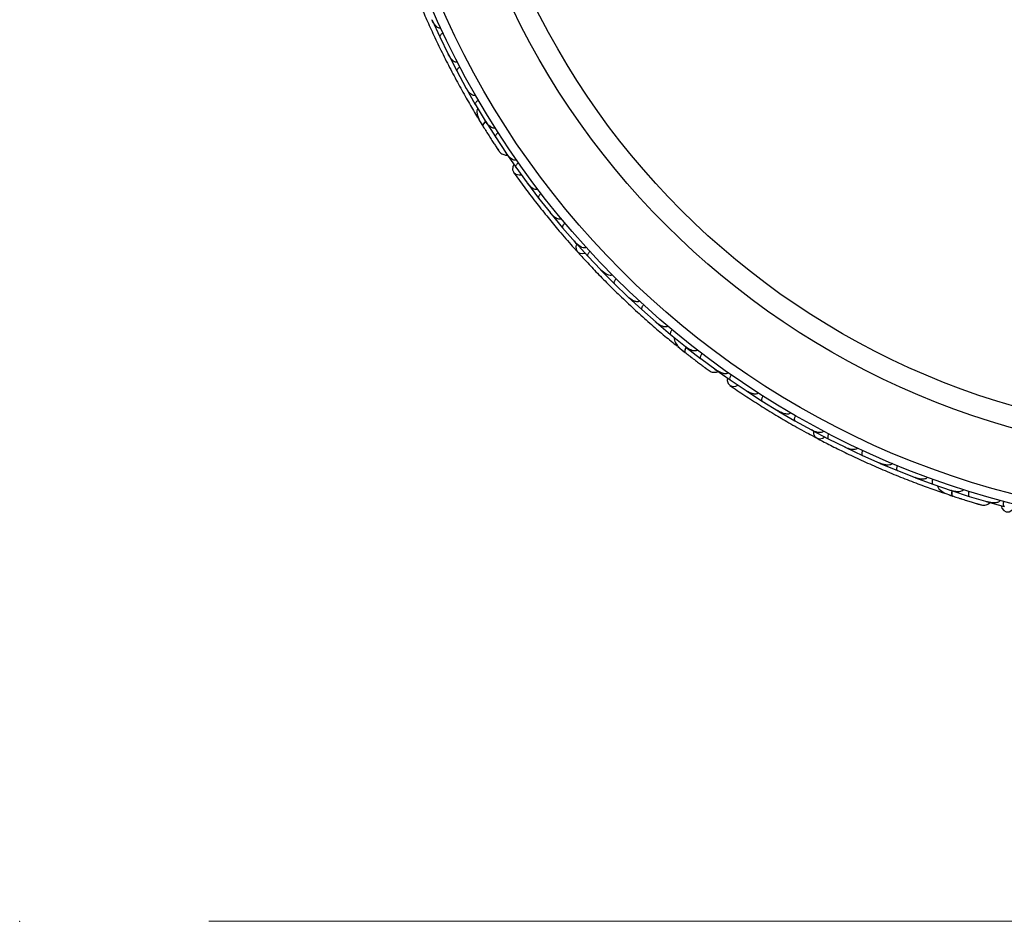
# Model space of a CAD drawing. Header units: millimetres. Extents: x 59 to 109, y 26 to 144.
# Tile 8 of 158: x 75 to 80, y 26 to 31. Entities that reach past the tile are written whole.
import ezdxf

# ---------------------------------------------------------------- set-up
doc = ezdxf.new("R2010")
doc.units = ezdxf.units.MM
doc.header["$PDSIZE"] = -1
doc.styles.add('SLDTEXTSTYLE0', font='TXT', dxfattribs={"width": 0.75})
doc.dimstyles.new('SLDDIMSTYLE2', dxfattribs={"dimtxt": 3.5, "dimasz": 3.302, "dimexe": 0, "dimexo": 0.0625, "dimgap": 0.875, "dimtad": 1, "dimlfac": 20, "dimrnd": 1e-09, "dimzin": 12, "dimdsep": 46, "dimtxsty": 'SLDTEXTSTYLE0', "dimsah": 1, "dimcen": 0.09, "dimadec": 0, "dimazin": 3, "dimtfac": 1, "dimtofl": 0, "dimtmove": 0, "dimatfit": 3, "dimfxl": 0, "dimfrac": 2, "dimtolj": 1, "dimtzin": 12, "dimarcsym": 0})

# ---------------------------------------------------------------- blocks, each defined once
blk = doc.blocks.new('_D_2')
at = {"color": 7, "linetype": 'Continuous', "lineweight": 18}
for p, q in [((75.8997, 58.7227), (102.5588, 58.7227)), ((101.5588, 58.7227), (101.5588, 26.2227)), ((75.8997, 26.2227), (102.5588, 26.2227))]:
    blk.add_line(p, q, dxfattribs=at)
for points in [[(101.5588, 58.7227), (101.0508, 55.4207), (102.0668, 55.4207)], [(101.5588, 26.2227), (102.0668, 29.5247), (101.0508, 29.5247)]]:
    blk.add_solid(points, dxfattribs=at)
at = {"color": 7, "linetype": 'Continuous', "lineweight": 18, "insert": (97.047, 39.7543), "char_height": 3.5, "attachment_point": 1, "rotation": 90, "style": 'SLDTEXTSTYLE0'}
blk.add_mtext('650', dxfattribs=at)

msp = doc.modelspace()

# ---------------------------------------------------------------- linework, layer by layer
at = {"color": 7, "linetype": 'Continuous', "lineweight": 25}
for p, q in [((77.08167, 30.98871), (77.12242, 30.90004)), ((77.1225, 30.90007), (77.16681, 30.80962)), ((77.1636, 30.81617), (77.16676, 30.80966)), ((77.1677, 30.80697), (77.21234, 30.72006)), ((77.21242, 30.72009), (77.26077, 30.63143)), ((77.25745, 30.63751), (77.26077, 30.63139)), ((77.26175, 30.62886), (77.31031, 30.54374)), ((77.31038, 30.54377), (77.36276, 30.45702)), ((77.3243, 30.47181), (77.32875, 30.46451)), ((77.3595, 30.46242), (77.36279, 30.45693)), ((77.3639, 30.45442), (77.41642, 30.3711)), ((77.41648, 30.37114), (77.47298, 30.28627)), ((77.46796, 30.29284), (77.52425, 30.21145)), ((77.46986, 30.29096), (77.47305, 30.28614)), ((77.52433, 30.21149), (77.58424, 30.12916)), ((77.58013, 30.13481), (77.58403, 30.12942)), ((77.5856, 30.12667), (77.64502, 30.04826)), ((77.64508, 30.0483), (77.70821, 29.96914)), ((77.70359, 29.97495), (77.70802, 29.96935)), ((77.70967, 29.96673), (77.77218, 29.89136)), ((77.77225, 29.8914), (77.83854, 29.81537)), ((77.83355, 29.82109), (77.83838, 29.81552)), ((77.84009, 29.81304), (77.90567, 29.74067)), ((77.90573, 29.74071), (77.97517, 29.66778)), ((77.96996, 29.67325), (77.97506, 29.66787)), ((77.97682, 29.66552), (78.04544, 29.59614)), ((78.0455, 29.59619), (78.11807, 29.52635)), ((78.11282, 29.53141), (78.11801, 29.52638)), ((78.11982, 29.52416), (78.19149, 29.45777)), ((78.19155, 29.45782), (78.26731, 29.39104)), ((78.26211, 29.39563), (78.26733, 29.39101)), ((78.26912, 29.38897), (78.34386, 29.32559)), ((78.34392, 29.32564), (78.42281, 29.26204)), ((78.3816, 29.26278), (78.41591, 29.23536)), ((78.41789, 29.266), (78.42286, 29.26197)), ((78.42476, 29.25999), (78.50261, 29.19965)), ((78.50266, 29.19971), (78.58478, 29.13929)), ((78.57781, 29.14374), (78.65855, 29.08651)), ((78.58024, 29.14262), (78.58489, 29.13918)), ((78.6586, 29.08657), (78.74307, 29.02971)), ((78.73727, 29.03361), (78.74278, 29.02988)), ((78.74519, 29.02782), (78.82784, 28.97447)), ((78.82789, 28.97453), (78.91429, 28.92174)), ((78.90796, 28.92561), (78.91404, 28.92187)), ((78.91648, 28.91997), (79.001, 28.87052)), ((79.00105, 28.87058), (79.08935, 28.82181)), ((79.08271, 28.82548), (79.08915, 28.8219)), ((79.0916, 28.82015), (79.17798, 28.77457)), ((79.17802, 28.77464), (79.26822, 28.72985)), ((79.26145, 28.73321), (79.26808, 28.7299)), ((79.27054, 28.72829), (79.35875, 28.68657)), ((79.35879, 28.68663), (79.45087, 28.64582)), ((79.4442, 28.64878), (79.45081, 28.64583)), ((79.45326, 28.64437), (79.54332, 28.60649)), ((79.54336, 28.60656), (79.63739, 28.56972)), ((79.63094, 28.57225), (79.63742, 28.56969)), ((79.6398, 28.56839), (79.73171, 28.53439)), ((79.73174, 28.53446), (79.82763, 28.50168)), ((79.82166, 28.50372), (79.82771, 28.50163)), ((79.83017, 28.50042), (79.92396, 28.47035)), ((79.78866, 28.48828), (79.83027, 28.47425)), ((79.92399, 28.47042), (80.02182, 28.44173)), ((80.01375, 28.44353), (80.10919, 28.41736)), ((80.01641, 28.44331), (80.02195, 28.44167))]:
    msp.add_line(p, q, dxfattribs=at)
at = {"color": 1, "linetype": 'Continuous', "lineweight": 25, "flags": 128}
for points in [[(77.3646, 30.4538), (77.36225, 30.45163), (77.35682, 30.446), (77.35277, 30.44072), (77.35025, 30.43601), (77.34936, 30.43203), (77.35014, 30.42895)], [(78.42564, 29.25964), (78.42416, 29.2568), (78.42099, 29.24965), (78.41899, 29.2433), (78.41824, 29.23801), (78.41876, 29.23398), (78.42055, 29.23135)], [(79.83111, 28.50039), (79.8307, 28.49722), (79.83016, 28.48941), (79.83045, 28.48277), (79.83155, 28.47754), (79.83343, 28.47393), (79.836, 28.47207)]]:
    msp.add_lwpolyline(points, dxfattribs=at)
at = {"color": 7, "linetype": 'Continuous', "lineweight": 25, "flags": 128}
for points in [[(77.51402, 30.22566), (77.50866, 30.2129), (77.5078, 30.19674), (77.51373, 30.18295), (77.52558, 30.17358), (77.5416, 30.16999), (77.55319, 30.17106)], [(77.84583, 29.80642), (77.8418, 29.79198), (77.84318, 29.77614), (77.85086, 29.76349), (77.86372, 29.75586), (77.87992, 29.75436), (77.89065, 29.75664)], [(78.45951, 29.20101), (78.45924, 29.20124), (78.459, 29.20146)], [(78.64407, 29.09636), (78.6434, 29.08253), (78.64812, 29.06706), (78.65841, 29.05614), (78.67275, 29.05137), (78.68903, 29.05348), (78.69956, 29.05845)], [(79.09926, 28.81589), (79.10041, 28.80095), (79.10713, 28.78653), (79.11867, 28.77727), (79.13337, 28.7745), (79.1491, 28.77863), (79.1584, 28.78445)], [(79.88299, 28.45689), (79.88266, 28.45701), (79.88236, 28.45714)], [(80.09222, 28.42167), (80.09631, 28.40845), (80.10604, 28.39552), (80.11945, 28.38877), (80.13455, 28.38921), (80.14913, 28.39675), (80.15732, 28.40503)]]:
    msp.add_lwpolyline(points, dxfattribs=at)
at = {"color": 7, "linetype": 'Continuous', "lineweight": 25}
for radius in [4.575, 4.525, 4.188, 4.075]:
    msp.add_circle((81.28132, 32.86543), radius, dxfattribs=at)
for centre, start, end in [((77.34483, 30.48671), 161.6192, 207.09896), ((78.3958, 29.2838), 181.6192, 227.09896), ((79.79481, 28.51289), 201.6192, 247.09896)]:
    msp.add_arc(centre, 0.02567, start, end, dxfattribs=at)
for points, knots in [([(76.99614, 31.12536), (77.0049, 31.10404), (77.02237, 31.0615), (77.0565, 30.98284), (77.09568, 30.89723), (77.13925, 30.80697), (77.1858, 30.71591), (77.2332, 30.62794), (77.28, 30.54528), (77.30807, 30.49828), (77.32212, 30.47476)], [0, 0, 0, 0, 0.1251424, 0.2497929, 0.374676, 0.4998622, 0.6249666, 0.7502587, 0.8750633, 1, 1, 1, 1]), ([(77.12781, 30.94738), (77.12751, 30.94725), (77.12652, 30.9468), (77.12411, 30.94618), (77.12032, 30.94629), (77.11379, 30.94835), (77.10657, 30.95341), (77.09317, 30.96695), (77.08529, 30.98038), (77.08042, 30.9913), (77.08038, 30.99138)], [0, 0, 0, 0, 0.01307317, 0.044023, 0.10022455, 0.16635662, 0.32972078, 0.47392312, 0.99641253, 1, 1, 1, 1]), ([(77.14047, 30.92019), (77.14027, 30.92009), (77.13773, 30.91888), (77.133, 30.91617), (77.12739, 30.91177), (77.1233, 30.90707), (77.12166, 30.90304), (77.12196, 30.90084), (77.12233, 30.90003), (77.12235, 30.9)], [0, 0, 0, 0, 0.0167419, 0.2070718, 0.3985504, 0.5993354, 0.8310375, 0.9934948, 1, 1, 1, 1]), ([(77.21563, 30.76764), (77.21557, 30.76761), (77.21446, 30.76701), (77.2118, 30.76618), (77.20676, 30.76636), (77.19774, 30.76974), (77.18678, 30.77897), (77.1755, 30.79302), (77.16918, 30.8038), (77.16635, 30.80947), (77.16631, 30.80954)], [0, 0, 0, 0, 0.0028352, 0.050977, 0.1103366, 0.2078119, 0.4531845, 0.7216401, 0.9964148, 1, 1, 1, 1]), ([(77.22952, 30.74094), (77.22932, 30.74083), (77.22683, 30.73951), (77.22223, 30.7366), (77.21681, 30.73196), (77.21293, 30.72709), (77.21147, 30.72299), (77.21186, 30.72081), (77.21227, 30.72002), (77.21229, 30.71999)], [0, 0, 0, 0, 0.016652, 0.2070285, 0.3985507, 0.5993597, 0.831024, 0.9934916, 1, 1, 1, 1]), ([(77.31142, 30.59156), (77.31056, 30.59113), (77.30867, 30.59019), (77.30463, 30.58976), (77.29813, 30.591), (77.28469, 30.59849), (77.27171, 30.6129), (77.26322, 30.62605), (77.26031, 30.63128), (77.26027, 30.63135)], [0, 0, 0, 0, 0.0388574, 0.084812, 0.162938, 0.3126958, 0.7369051, 0.9964149, 1, 1, 1, 1]), ([(77.32658, 30.56529), (77.32524, 30.56447), (77.3217, 30.56228), (77.31662, 30.55814), (77.31208, 30.55308), (77.30954, 30.54819), (77.30953, 30.54521), (77.31013, 30.54389), (77.31026, 30.54366), (77.31027, 30.54363)], [0, 0, 0, 0, 0.11561, 0.3057804, 0.50122242, 0.72569819, 0.95034449, 0.99348532, 1, 1, 1, 1]), ([(77.32326, 30.52275), (77.32227, 30.52078), (77.31902, 30.51428), (77.31826, 30.49607), (77.32699, 30.46689), (77.34227, 30.44185), (77.35016, 30.42892)], [0, 0, 0, 0, 0.0722062, 0.2380923, 0.6065513, 1, 1, 1, 1]), ([(77.32876, 30.46453), (77.32875, 30.46454), (77.32844, 30.46472), (77.33054, 30.46135), (77.33492, 30.4538), (77.34214, 30.44195), (77.34795, 30.43257), (77.34967, 30.42981)], [0, 0, 0, 0, 0.0063417, 0.1391324, 0.4541713, 0.8392735, 1, 1, 1, 1]), ([(77.34844, 30.4317), (77.3535, 30.42356), (77.3636, 30.40731), (77.37942, 30.38229), (77.39472, 30.35842), (77.40871, 30.3369), (77.42064, 30.31875), (77.42961, 30.30522), (77.43538, 30.2966), (77.43608, 30.29557), (77.43643, 30.29507)], [0, 0, 0, 0, 0.1253341, 0.2502351, 0.3757048, 0.5015073, 0.6270811, 0.7524027, 0.8783335, 1, 1, 1, 1]), ([(77.366, 30.45305), (77.36558, 30.45273), (77.36096, 30.44917), (77.35489, 30.44251), (77.34946, 30.43447), (77.34924, 30.4305), (77.35008, 30.42906), (77.35014, 30.42895)], [0, 0, 0, 0, 0.0316493, 0.3464731, 0.6613851, 0.9762941, 1, 1, 1, 1]), ([(77.41527, 30.41917), (77.41468, 30.41882), (77.41313, 30.41792), (77.40966, 30.41712), (77.40379, 30.41757), (77.39177, 30.42263), (77.37693, 30.43598), (77.3669, 30.44938), (77.36235, 30.45677), (77.36231, 30.45684)], [0, 0, 0, 0, 0.0273886, 0.0721385, 0.1418849, 0.2690946, 0.6203421, 0.9964192, 1, 1, 1, 1]), ([(77.36473, 30.4056), (77.36563, 30.40416), (77.36957, 30.39786), (77.37342, 30.39179), (77.37638, 30.38711)], [0, 0, 0, 0, 0.2287199, 1, 1, 1, 1]), ([(77.43176, 30.39329), (77.43046, 30.39241), (77.42702, 30.39007), (77.42212, 30.38572), (77.4178, 30.38047), (77.41547, 30.37548), (77.41559, 30.37251), (77.41624, 30.37122), (77.41638, 30.371), (77.4164, 30.37097)], [0, 0, 0, 0, 0.1153787, 0.305714, 0.5012752, 0.7256734, 0.9502371, 0.9934744, 1, 1, 1, 1]), ([(77.42076, 30.31853), (77.4249, 30.31228), (77.43319, 30.29977), (77.43527, 30.29674), (77.43631, 30.29522)], [0, 0, 0, 0, 0.4997894, 1, 1, 1, 1]), ([(77.43637, 30.29514), (77.43911, 30.29196), (77.44447, 30.28573), (77.45479, 30.27936), (77.46535, 30.27593), (77.4739, 30.27434), (77.47859, 30.27527), (77.47993, 30.27553)], [0, 0, 0, 0, 0.25091, 0.490928, 0.714443, 0.9181712, 1, 1, 1, 1]), ([(77.52728, 30.25053), (77.52694, 30.25029), (77.52569, 30.24944), (77.52274, 30.24839), (77.5174, 30.24821), (77.50673, 30.25141), (77.49463, 30.2602), (77.48234, 30.27271), (77.4757, 30.2814), (77.4726, 30.28598), (77.47255, 30.28605)], [0, 0, 0, 0, 0.0165279, 0.0607653, 0.1238722, 0.2334997, 0.5249132, 0.7588895, 0.9964268, 1, 1, 1, 1]), ([(77.53854, 30.23442), (77.53728, 30.23349), (77.53394, 30.23101), (77.52923, 30.22645), (77.52513, 30.22103), (77.52301, 30.21595), (77.52325, 30.21299), (77.52395, 30.21173), (77.5241, 30.21152), (77.52412, 30.21149)], [0, 0, 0, 0, 0.1152798, 0.3056806, 0.5012898, 0.7256609, 0.9501956, 0.9934701, 1, 1, 1, 1]), ([(77.51308, 30.18383), (77.53108, 30.15883), (77.56529, 30.11127), (77.62521, 30.03232), (77.68487, 29.95694), (77.74782, 29.88087), (77.80117, 29.8186), (77.83609, 29.78005), (77.84621, 29.76888)], [0, 0, 0, 0, 0.2180556, 0.4147202, 0.5912036, 0.7489875, 0.9272426, 1, 1, 1, 1]), ([(77.63974, 30.09605), (77.63882, 30.09544), (77.63764, 30.09466), (77.63488, 30.09374), (77.62985, 30.09322), (77.62239, 30.09527), (77.60969, 30.10186), (77.59657, 30.11327), (77.58737, 30.12414), (77.58375, 30.12903), (77.5837, 30.12909)], [0, 0, 0, 0, 0.0439924, 0.0565425, 0.1182118, 0.2485839, 0.3779124, 0.7339208, 0.9964229, 1, 1, 1, 1]), ([(77.65826, 30.07186), (77.65808, 30.07173), (77.65587, 30.07), (77.65184, 30.06633), (77.6473, 30.06084), (77.64431, 30.05537), (77.64357, 30.05109), (77.64433, 30.04901), (77.64487, 30.04831), (77.64489, 30.04828)], [0, 0, 0, 0, 0.01636109, 0.20688497, 0.39854552, 0.59943138, 0.8309806, 0.99348164, 1, 1, 1, 1]), ([(77.76499, 29.93866), (77.76432, 29.93815), (77.76304, 29.93718), (77.76012, 29.93607), (77.75483, 29.93547), (77.74758, 29.93716), (77.73475, 29.94307), (77.72121, 29.95383), (77.71154, 29.96429), (77.70774, 29.96898), (77.70768, 29.96904)], [0, 0, 0, 0, 0.0336188, 0.0647198, 0.1259403, 0.2511281, 0.3754616, 0.735616, 0.9964191, 1, 1, 1, 1]), ([(77.78437, 29.91553), (77.78319, 29.91448), (77.78008, 29.91171), (77.7758, 29.90675), (77.7722, 29.90098), (77.77055, 29.89572), (77.77106, 29.89278), (77.77188, 29.89158), (77.77205, 29.89138), (77.77207, 29.89136)], [0, 0, 0, 0, 0.1157169, 0.3058088, 0.5011944, 0.7257089, 0.9503963, 0.9934905, 1, 1, 1, 1]), ([(77.89653, 29.78748), (77.89609, 29.78711), (77.89472, 29.78592), (77.89161, 29.78457), (77.88434, 29.78374), (77.87516, 29.78651), (77.85769, 29.79566), (77.84605, 29.80619), (77.83809, 29.81516), (77.83804, 29.81522)], [0, 0, 0, 0, 0.02335, 0.0734618, 0.134698, 0.325553, 0.4727956, 0.9964114, 1, 1, 1, 1]), ([(77.84971, 29.76468), (77.86523, 29.74765), (77.89619, 29.71365), (77.95517, 29.6514), (78.02127, 29.58435), (78.09308, 29.51444), (78.16797, 29.4448), (78.2426, 29.37833), (78.31485, 29.31667), (78.3573, 29.2821), (78.37854, 29.26481)], [0, 0, 0, 0, 0.1251424, 0.2497929, 0.374676, 0.4998622, 0.6249666, 0.7502587, 0.8750633, 1, 1, 1, 1]), ([(77.9168, 29.76533), (77.91567, 29.76423), (77.91268, 29.76133), (77.90862, 29.75619), (77.90529, 29.75027), (77.90387, 29.74493), (77.90451, 29.74201), (77.90538, 29.74085), (77.90556, 29.74066), (77.90558, 29.74064)], [0, 0, 0, 0, 0.1158119, 0.3058371, 0.5011744, 0.7257197, 0.95044, 0.9934949, 1, 1, 1, 1]), ([(78.03431, 29.64247), (78.03408, 29.64224), (78.0333, 29.64148), (78.03124, 29.64008), (78.02765, 29.63888), (78.02081, 29.63859), (78.01229, 29.64087), (77.99506, 29.64901), (77.98307, 29.65894), (77.97475, 29.66753), (77.9747, 29.66759)], [0, 0, 0, 0, 0.0130732, 0.044023, 0.1002245, 0.1663566, 0.3297208, 0.4739231, 0.9964125, 1, 1, 1, 1]), ([(78.05551, 29.62125), (78.05535, 29.62108), (78.05338, 29.61907), (78.04986, 29.61491), (78.04609, 29.60887), (78.04386, 29.60305), (78.0437, 29.5987), (78.04473, 29.59674), (78.04536, 29.5961), (78.04538, 29.59608)], [0, 0, 0, 0, 0.01674193, 0.20707182, 0.39855042, 0.59933539, 0.83103755, 0.9934948, 1, 1, 1, 1]), ([(78.17831, 29.5036), (78.17826, 29.50355), (78.17742, 29.50261), (78.17521, 29.50092), (78.17041, 29.49936), (78.16078, 29.49946), (78.14733, 29.50438), (78.13192, 29.51373), (78.1223, 29.5217), (78.11769, 29.52605), (78.11764, 29.52611)], [0, 0, 0, 0, 0.0028352, 0.050977, 0.1103366, 0.2078119, 0.4531845, 0.7216401, 0.9964148, 1, 1, 1, 1]), ([(78.20049, 29.48326), (78.20034, 29.48309), (78.19846, 29.481), (78.19513, 29.47669), (78.19162, 29.47048), (78.18964, 29.46457), (78.18967, 29.46022), (78.19078, 29.45831), (78.19144, 29.45771), (78.19146, 29.45768)], [0, 0, 0, 0, 0.016652, 0.2070285, 0.3985507, 0.5993597, 0.831024, 0.9934916, 1, 1, 1, 1]), ([(78.32855, 29.3709), (78.32788, 29.3702), (78.32643, 29.36867), (78.32278, 29.36689), (78.31625, 29.36583), (78.30106, 29.36827), (78.28394, 29.37738), (78.27146, 29.38683), (78.26693, 29.39075), (78.26687, 29.3908)], [0, 0, 0, 0, 0.0388574, 0.084812, 0.162938, 0.3126958, 0.7369051, 0.9964149, 1, 1, 1, 1]), ([(78.35178, 29.35141), (78.3508, 29.35017), (78.34822, 29.34691), (78.34486, 29.34128), (78.34232, 29.33497), (78.34161, 29.3295), (78.34262, 29.3267), (78.34363, 29.32567), (78.34383, 29.3255), (78.34386, 29.32548)], [0, 0, 0, 0, 0.11561, 0.3057804, 0.5012224, 0.7256982, 0.9503445, 0.9934853, 1, 1, 1, 1]), ([(78.3632, 29.31029), (78.36295, 29.3081), (78.36212, 29.30089), (78.36764, 29.28351), (78.38582, 29.25907), (78.40874, 29.24077), (78.42058, 29.23132)], [0, 0, 0, 0, 0.0722062, 0.2380923, 0.6065513, 1, 1, 1, 1]), ([(78.41801, 29.23335), (78.42554, 29.22743), (78.44059, 29.21561), (78.46402, 29.19752), (78.48656, 29.18032), (78.50707, 29.16488), (78.52449, 29.1519), (78.53754, 29.14226), (78.54591, 29.13613), (78.54692, 29.1354), (78.54742, 29.13505)], [0, 0, 0, 0, 0.1253341, 0.2502351, 0.3757048, 0.5015073, 0.6270811, 0.7524027, 0.8783335, 1, 1, 1, 1]), ([(78.42721, 29.25942), (78.42692, 29.25897), (78.4238, 29.25405), (78.42037, 29.24571), (78.41802, 29.2363), (78.41917, 29.2325), (78.42046, 29.23142), (78.42055, 29.23135)], [0, 0, 0, 0, 0.0316493, 0.3464731, 0.6613851, 0.9762941, 1, 1, 1, 1]), ([(78.48509, 29.24443), (78.48466, 29.2439), (78.48351, 29.24252), (78.48053, 29.24059), (78.47485, 29.239), (78.46183, 29.23965), (78.44332, 29.24711), (78.4293, 29.25628), (78.42251, 29.26166), (78.42244, 29.26171)], [0, 0, 0, 0, 0.0273886, 0.0721385, 0.1418849, 0.2690946, 0.6203421, 0.9964192, 1, 1, 1, 1]), ([(78.50944, 29.22575), (78.50852, 29.22448), (78.50608, 29.22111), (78.50297, 29.21534), (78.50071, 29.20893), (78.50023, 29.20344), (78.50135, 29.20069), (78.5024, 29.1997), (78.50261, 29.19955), (78.50264, 29.19952)], [0, 0, 0, 0, 0.11537866, 0.30571398, 0.50127523, 0.72567344, 0.9502371, 0.99347441, 1, 1, 1, 1]), ([(78.44555, 29.21183), (78.44563, 29.21177), (78.45029, 29.2081), (78.45494, 29.20452), (78.45952, 29.20101)], [0, 0, 0, 0, 0.0174037, 1, 1, 1, 1]), ([(78.52467, 29.15174), (78.5307, 29.14728), (78.54277, 29.13836), (78.54576, 29.13622), (78.54726, 29.13515)], [0, 0, 0, 0, 0.4997894, 1, 1, 1, 1]), ([(78.54734, 29.1351), (78.551, 29.13304), (78.55817, 29.12902), (78.57005, 29.12657), (78.58114, 29.12695), (78.58972, 29.12839), (78.59381, 29.13086), (78.59498, 29.13157)], [0, 0, 0, 0, 0.25091, 0.490928, 0.714443, 0.9181712, 1, 1, 1, 1]), ([(78.64802, 29.12426), (78.64778, 29.12393), (78.6469, 29.1227), (78.64449, 29.1207), (78.63953, 29.11871), (78.62841, 29.11807), (78.61404, 29.12219), (78.59821, 29.12974), (78.589, 29.13564), (78.58452, 29.13888), (78.58445, 29.13893)], [0, 0, 0, 0, 0.01652787, 0.06076532, 0.12387224, 0.23349968, 0.5249132, 0.75888947, 0.99642682, 1, 1, 1, 1]), ([(78.66412, 29.11299), (78.66325, 29.11168), (78.66096, 29.1082), (78.6581, 29.10231), (78.6561, 29.09582), (78.65584, 29.09031), (78.65708, 29.08761), (78.65817, 29.08667), (78.65838, 29.08652), (78.65841, 29.0865)], [0, 0, 0, 0, 0.1152798, 0.3056806, 0.5012898, 0.7256609, 0.9501956, 0.9934701, 1, 1, 1, 1]), ([(78.6575, 29.05674), (78.68296, 29.03939), (78.73138, 29.00641), (78.81469, 28.95271), (78.89653, 28.90229), (78.9817, 28.85233), (79.05313, 28.81206), (79.09912, 28.78779), (79.11246, 28.78075)], [0, 0, 0, 0, 0.2180556, 0.4147202, 0.5912036, 0.7489875, 0.9272426, 1, 1, 1, 1]), ([(78.80654, 29.01757), (78.80589, 29.01668), (78.80505, 29.01554), (78.80276, 29.01373), (78.79822, 29.01153), (78.7905, 29.0109), (78.77632, 29.01275), (78.76008, 29.01898), (78.74772, 29.02605), (78.74264, 29.02941), (78.74257, 29.02945)], [0, 0, 0, 0, 0.0439924, 0.0565425, 0.1182118, 0.2485839, 0.3779124, 0.7339208, 0.9964229, 1, 1, 1, 1]), ([(78.83222, 29.00118), (78.8321, 29.00099), (78.83061, 28.9986), (78.82807, 28.99378), (78.82569, 28.98706), (78.82475, 28.9809), (78.82552, 28.97663), (78.82694, 28.97494), (78.82769, 28.97446), (78.82772, 28.97444)], [0, 0, 0, 0, 0.0163611, 0.206885, 0.3985455, 0.5994314, 0.8309806, 0.9934816, 1, 1, 1, 1]), ([(78.97807, 28.91251), (78.97761, 28.91181), (78.97674, 28.91045), (78.97438, 28.90841), (78.96961, 28.90604), (78.96222, 28.90514), (78.94814, 28.90632), (78.93174, 28.91179), (78.91907, 28.91831), (78.9139, 28.92141), (78.91383, 28.92146)], [0, 0, 0, 0, 0.0336188, 0.0647198, 0.1259403, 0.2511281, 0.3754616, 0.735616, 0.9964191, 1, 1, 1, 1]), ([(79.00419, 28.8974), (79.00344, 28.89601), (79.00146, 28.89235), (78.99914, 28.88622), (78.99773, 28.87957), (78.99798, 28.87406), (78.99946, 28.87147), (79.00064, 28.87063), (79.00087, 28.8705), (79.0009, 28.87048)], [0, 0, 0, 0, 0.11571691, 0.30580882, 0.50119443, 0.72570886, 0.95039629, 0.99349051, 1, 1, 1, 1]), ([(79.15338, 28.81544), (79.1531, 28.81493), (79.15221, 28.81335), (79.14976, 28.81102), (79.14321, 28.80775), (79.13363, 28.80722), (79.11408, 28.80984), (79.09954, 28.81576), (79.089, 28.82146), (79.08893, 28.8215)], [0, 0, 0, 0, 0.02335, 0.0734618, 0.134698, 0.325553, 0.4727956, 0.9964114, 1, 1, 1, 1]), ([(79.11719, 28.778), (79.13759, 28.7673), (79.17832, 28.74594), (79.25503, 28.70762), (79.34007, 28.66722), (79.43147, 28.62609), (79.52566, 28.58626), (79.61851, 28.54933), (79.70749, 28.5161), (79.75921, 28.49813), (79.78509, 28.48915)], [0, 0, 0, 0, 0.1251424, 0.2497929, 0.374676, 0.4998622, 0.6249666, 0.7502587, 0.8750633, 1, 1, 1, 1]), ([(79.18001, 28.80156), (79.17932, 28.80014), (79.1775, 28.79639), (79.17544, 28.79017), (79.17434, 28.78346), (79.17483, 28.77796), (79.17643, 28.77544), (79.17765, 28.77465), (79.17788, 28.77453), (79.17791, 28.77451)], [0, 0, 0, 0, 0.1158119, 0.3058371, 0.5011744, 0.7257197, 0.95044, 0.9934949, 1, 1, 1, 1]), ([(79.33245, 28.72629), (79.33231, 28.726), (79.33184, 28.72502), (79.33038, 28.723), (79.32742, 28.72064), (79.32109, 28.71803), (79.3123, 28.71726), (79.29333, 28.71902), (79.27867, 28.72425), (79.26791, 28.72947), (79.26784, 28.72951)], [0, 0, 0, 0, 0.0130732, 0.044023, 0.1002245, 0.1663566, 0.3297208, 0.4739231, 0.9964125, 1, 1, 1, 1]), ([(79.35963, 28.7136), (79.35954, 28.71339), (79.35837, 28.71083), (79.35649, 28.70572), (79.35502, 28.69875), (79.3549, 28.69251), (79.35624, 28.68837), (79.35788, 28.68688), (79.35869, 28.6865), (79.35872, 28.68649)], [0, 0, 0, 0, 0.0167419, 0.2070718, 0.3985504, 0.5993354, 0.8310375, 0.9934948, 1, 1, 1, 1]), ([(79.51526, 28.64505), (79.51523, 28.64499), (79.51477, 28.64382), (79.51326, 28.64147), (79.50928, 28.63837), (79.5002, 28.63517), (79.48588, 28.63519), (79.4682, 28.6387), (79.45643, 28.6429), (79.45062, 28.64542), (79.45055, 28.64545)], [0, 0, 0, 0, 0.0028352, 0.050977, 0.1103366, 0.2078119, 0.4531845, 0.7216401, 0.9964148, 1, 1, 1, 1]), ([(79.54306, 28.63352), (79.54298, 28.63331), (79.54192, 28.6307), (79.54027, 28.62551), (79.5391, 28.61848), (79.53926, 28.61225), (79.54077, 28.60817), (79.54247, 28.60676), (79.54329, 28.60641), (79.54332, 28.6064)], [0, 0, 0, 0, 0.016652, 0.2070285, 0.3985507, 0.5993597, 0.831024, 0.9934916, 1, 1, 1, 1]), ([(79.70182, 28.57174), (79.70144, 28.57085), (79.7006, 28.56892), (79.69778, 28.566), (79.692, 28.56277), (79.67689, 28.55987), (79.65769, 28.56257), (79.64273, 28.56718), (79.63713, 28.56932), (79.63706, 28.56934)], [0, 0, 0, 0, 0.0388574, 0.084812, 0.162938, 0.3126958, 0.7369051, 0.9964149, 1, 1, 1, 1]), ([(79.73032, 28.56137), (79.72982, 28.55987), (79.72851, 28.55592), (79.72728, 28.54948), (79.72706, 28.54269), (79.72826, 28.53731), (79.73016, 28.53502), (79.73147, 28.53439), (79.73171, 28.5343), (79.73175, 28.53429)], [0, 0, 0, 0, 0.11561, 0.3057804, 0.5012224, 0.7256982, 0.9503445, 0.9934853, 1, 1, 1, 1]), ([(79.75512, 28.52663), (79.75563, 28.52449), (79.75732, 28.51743), (79.76844, 28.50299), (79.79389, 28.48624), (79.82169, 28.47689), (79.83604, 28.47205)], [0, 0, 0, 0, 0.0722062, 0.2380923, 0.6065513, 1, 1, 1, 1]), ([(79.89218, 28.50643), (79.89195, 28.50579), (79.89135, 28.5041), (79.88921, 28.50126), (79.88441, 28.49783), (79.87196, 28.49399), (79.85201, 28.49467), (79.83571, 28.49849), (79.82748, 28.50122), (79.8274, 28.50125)], [0, 0, 0, 0, 0.0273886, 0.0721385, 0.1418849, 0.2690946, 0.6203421, 0.9964192, 1, 1, 1, 1]), ([(79.83023, 28.50031), (79.83019, 28.50032), (79.82931, 28.50062), (79.82864, 28.5015), (79.82799, 28.50234)], [0, 0, 0, 0, 0.0365902, 1, 1, 1, 1]), ([(79.83266, 28.50072), (79.83255, 28.5002), (79.8313, 28.49451), (79.83092, 28.48551), (79.83193, 28.47586), (79.83432, 28.47268), (79.83589, 28.47211), (79.836, 28.47207)], [0, 0, 0, 0, 0.0316493, 0.3464731, 0.6613851, 0.9762941, 1, 1, 1, 1]), ([(79.92145, 28.49721), (79.92102, 28.4957), (79.91988, 28.4917), (79.91893, 28.48521), (79.919, 28.47842), (79.92042, 28.4731), (79.92242, 28.47089), (79.92375, 28.47033), (79.92399, 28.47025), (79.92403, 28.47024)], [0, 0, 0, 0, 0.1153787, 0.305714, 0.5012752, 0.7256734, 0.9502371, 0.9934744, 1, 1, 1, 1]), ([(79.83293, 28.47308), (79.84204, 28.47009), (79.86022, 28.46414), (79.88843, 28.45515), (79.91549, 28.44669), (79.94004, 28.4392), (79.96085, 28.43296), (79.97641, 28.42837), (79.98638, 28.42546), (79.98757, 28.42513), (79.98816, 28.42497)], [0, 0, 0, 0, 0.1253341, 0.2502351, 0.3757048, 0.5015073, 0.6270811, 0.7524027, 0.8783335, 1, 1, 1, 1]), ([(79.86617, 28.46228), (79.86627, 28.46225), (79.8719, 28.46039), (79.8775, 28.45862), (79.883, 28.45688)], [0, 0, 0, 0, 0.0174037, 1, 1, 1, 1]), ([(80.08639, 28.44924), (80.08627, 28.44885), (80.08586, 28.44739), (80.08429, 28.44469), (80.08031, 28.44112), (80.07008, 28.43671), (80.05516, 28.43567), (80.0377, 28.43735), (80.02703, 28.43974), (80.02171, 28.44125), (80.02163, 28.44128)], [0, 0, 0, 0, 0.0165279, 0.0607653, 0.1238722, 0.2334997, 0.5249132, 0.7588895, 0.9964268, 1, 1, 1, 1]), ([(80.10537, 28.44415), (80.105, 28.44262), (80.10404, 28.43858), (80.10336, 28.43206), (80.1037, 28.42527), (80.10535, 28.42001), (80.10743, 28.4179), (80.10878, 28.41739), (80.10903, 28.41732), (80.10906, 28.41731)], [0, 0, 0, 0, 0.11527981, 0.30568055, 0.50128983, 0.72566094, 0.95019556, 0.99347013, 1, 1, 1, 1]), ([(79.96108, 28.43288), (79.96827, 28.43075), (79.98266, 28.42649), (79.9862, 28.4255), (79.98797, 28.42501)], [0, 0, 0, 0, 0.4997894, 1, 1, 1, 1]), ([(79.98807, 28.42499), (79.99222, 28.42431), (80.00033, 28.42298), (80.01233, 28.42474), (80.02262, 28.42889), (80.03019, 28.43318), (80.03318, 28.4369), (80.03404, 28.43797)], [0, 0, 0, 0, 0.25091, 0.490928, 0.714443, 0.9181712, 1, 1, 1, 1])]:
    msp.add_open_spline(points, degree=3, knots=knots, dxfattribs=at)
at = {"color": 7, "linetype": 'Continuous', "lineweight": 0}
msp.add_point((74.89966, 26.22274), dxfattribs=at)

# ---------------------------------------------------------------- dimensions: what is measured, and where the dimension line sits
at = {"color": 7, "linetype": 'Continuous', "lineweight": 18}
dim = msp.add_linear_dim(base=(101.55876, 26.22274), p1=(74.89966, 58.72274), p2=(74.89966, 26.22274), angle=90, dimstyle='SLDDIMSTYLE2', dxfattribs=at)
dim.commit()
dim.dimension.update_dxf_attribs({"geometry": '_D_2', "text_midpoint": (101.55876, 43.63346), "dimtype": 160})

doc.saveas('drawing.dxf')
